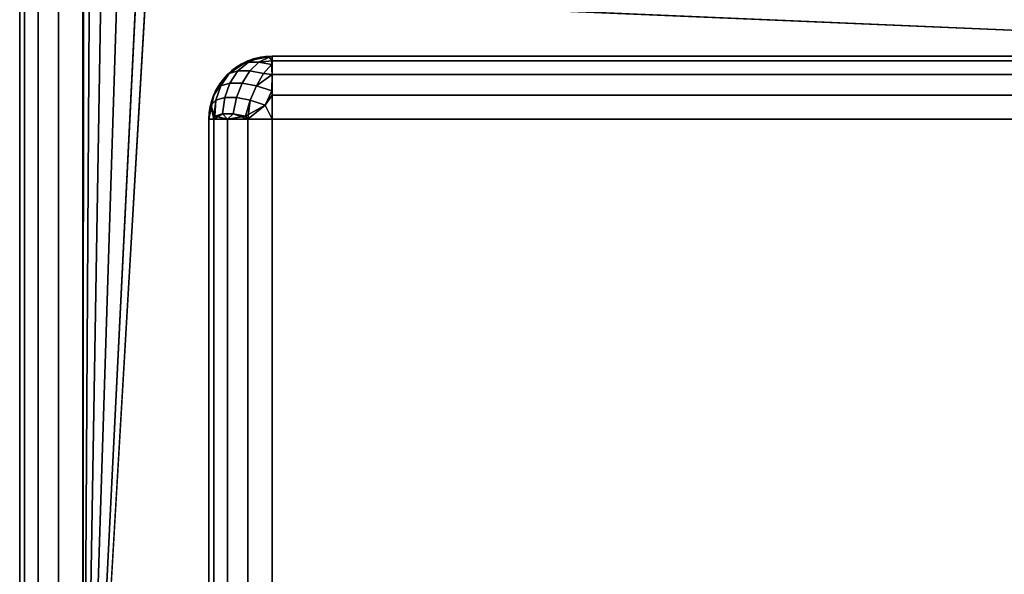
# Model space of a CAD drawing. Header units: millimetres. Extents: x -10 to 414, y -827 to 10.
# Tile 2 of 31: x 0 to 16, y -791 to -782. Entities that reach past the tile are written whole.
import ezdxf

# ---------------------------------------------------------------- set-up
doc = ezdxf.new("R2010")
doc.units = ezdxf.units.MM
doc.header["$MEASUREMENT"] = 0
for name, color, linetype, lineweight in [('0 Misc', 7, 'Continuous', 35), ('10 Raster Images', 7, 'Continuous', 35), ('5 Hatches', 7, 'Continuous', 35)]:
    doc.layers.add(name, color=color, linetype=linetype, lineweight=lineweight)

msp = doc.modelspace()

# ---------------------------------------------------------------- linework, layer by layer
at = {"layer": '0 Misc', "color": 160, "linetype": 'Continuous', "lineweight": 25}
for p, q in [((0, -1, 1194), (0, -799, 1194)), ((0, -799, 1174), (0, -1, 1174)), ((1, -799, 1195), (1, -1, 1195)), ((1, -781, 1173), (1, -799, 1173)), ((1, -799, 1173), (1.012, -781.156, 1173)), ((1, -799, 1173), (1.109, -781.454, 1173)), ((1, -799, 1173), (1.293, -781.707, 1173)), ((1, -799, 1173), (1.546, -781.891, 1173)), ((1, -799, 1173), (1.844, -781.988, 1173)), ((1, -799, 1173), (2, -782, 1173)), ((399, -799, 1173), (2, -782, 1173)), ((4, -783, 13.5), (396, -783, 13.5)), ((396, -783, 1169), (4, -783, 1169)), ((4, -783, 1169), (4, -783, 13.5)), ((23, -783, 70), (4, -783, 13.5)), ((23, -783, 70), (4, -783, 1169)), ((23, -783, 93), (4, -783, 1169)), ((40.5, -783, 428), (4, -783, 1169)), ((40.5, -783, 451), (4, -783, 1169)), ((40.5, -783, 786), (4, -783, 1169)), ((40.5, -783, 809), (4, -783, 1169)), ((359.5, -783, 809), (4, -783, 1169)), ((3, -784, 13.5), (3, -784, 1169)), ((3, -784, 1169), (3, -798, 1169)), ((3, -798, 13.5), (3, -784, 13.5)), ((396, -784, 12.5), (4, -784, 12.5)), ((4, -784, 12.5), (4, -798, 12.5)), ((4, -784, 1170), (396, -784, 1170)), ((4, -798, 1170), (4, -784, 1170))]:
    msp.add_line(p, q, dxfattribs=at).dxf.unprotected_set("ltscale", 0)
msp.add_arc((4, -784, 13.5), 1, 90, 180, dxfattribs=at).dxf.unprotected_set("ltscale", 0)
at = {"layer": '0 Misc', "color": 160, "linetype": 'Continuous', "lineweight": 25, "extrusion": (0, 0, -1)}
msp.add_arc((-4, -784, -1169), 1, 0, 90, dxfattribs=at).dxf.unprotected_set("ltscale", 0)
at = {"layer": '0 Misc', "color": 160, "linetype": 'Continuous', "lineweight": 25, "extrusion": (1, 0, 0)}
for centre, start, end in [((-784, 13.5, 4), 270, 0), ((-784, 1169, 4), 0, 90)]:
    msp.add_arc(centre, 1, start, end, dxfattribs=at).dxf.unprotected_set("ltscale", 0)
at = {"layer": '0 Misc', "color": 160, "linetype": 'Continuous', "lineweight": 25, "extrusion": (0, 1, 0)}
for centre, start, end in [((-4, 13.5, -784), 270, 0), ((-4, 1169, -784), 0, 90)]:
    msp.add_arc(centre, 1, start, end, dxfattribs=at).dxf.unprotected_set("ltscale", 0)
at = {"layer": '0 Misc', "color": 7, "lineweight": 25}
for points, invisible_edges in [([(0, -1, 1194), (0, -799, 1174), (0, -799, 1194)], 1), ([(0, -1, 1194), (0, -1, 1174), (0, -799, 1174)], 12), ([(0.076, -799, 1173.617), (0, -1, 1174), (0.076, -1, 1173.617)], 1), ([(0.076, -799, 1173.617), (0, -799, 1174), (0, -1, 1174)], 12), ([(0, -1, 1194), (0.076, -799, 1194.383), (0.076, -1, 1194.383)], 1), ([(0, -1, 1194), (0, -799, 1194), (0.076, -799, 1194.383)], 12), ([(0.293, -799, 1173.293), (0.076, -1, 1173.617), (0.293, -1, 1173.293)], 1), ([(0.293, -799, 1173.293), (0.076, -799, 1173.617), (0.076, -1, 1173.617)], 12), ([(0.293, -799, 1194.707), (0.076, -1, 1194.383), (0.076, -799, 1194.383)], 1), ([(0.293, -799, 1194.707), (0.293, -1, 1194.707), (0.076, -1, 1194.383)], 12), ([(0.617, -799, 1173.076), (0.293, -1, 1173.293), (0.617, -1, 1173.076)], 1), ([(0.617, -799, 1173.076), (0.293, -799, 1173.293), (0.293, -1, 1173.293)], 12), ([(0.617, -799, 1194.924), (0.293, -1, 1194.707), (0.293, -799, 1194.707)], 1), ([(0.617, -799, 1194.924), (0.617, -1, 1194.924), (0.293, -1, 1194.707)], 12), ([(1, -799, 1173), (0.617, -1, 1173.076), (1, -781, 1173)], 1), ([(1, -799, 1173), (0.617, -799, 1173.076), (0.617, -1, 1173.076)], 12), ([(1, -799, 1195), (0.617, -1, 1194.924), (0.617, -799, 1194.924)], 1), ([(1, -799, 1195), (1, -1, 1195), (0.617, -1, 1194.924)], 12), ([(3.293, -783.293, 13.5), (3.617, -783.076, 1169), (3.617, -783.076, 13.5)], 1), ([(3.293, -783.293, 13.5), (3.293, -783.293, 1169), (3.617, -783.076, 1169)], 12), ([(3.625, -783.096, 13.292), (3.322, -783.277, 13.366), (3.502, -783.133, 13.489)], 1), ([(3.625, -783.096, 13.292), (3.46, -783.236, 13.146), (3.322, -783.277, 13.366)], 12), ([(3.625, -783.096, 13.292), (3.646, -783.236, 12.96), (3.46, -783.236, 13.146)], 1), ([(3.792, -783.096, 1169.375), (3.46, -783.236, 1169.354), (3.646, -783.236, 1169.54)], 1), ([(3.792, -783.096, 1169.375), (3.625, -783.096, 1169.208), (3.46, -783.236, 1169.354)], 12), ([(3.502, -783.133, 1169.01), (3.46, -783.236, 1169.354), (3.625, -783.096, 1169.208)], 1), ([(4, -783, 1169), (3.617, -783.076, 13.5), (3.617, -783.076, 1169)], 1), ([(4, -783, 1169), (4, -783, 13.5), (3.617, -783.076, 13.5)], 12), ([(3.625, -783.096, 13.292), (3.952, -783.018, 13.316), (3.792, -783.096, 13.125)], 1), ([(3.625, -783.096, 13.292), (3.816, -783.018, 13.452), (3.952, -783.018, 13.316)], 12), ([(3.792, -783.096, 1169.375), (3.816, -783.018, 1169.048), (3.625, -783.096, 1169.208)], 1), ([(3.625, -783.096, 13.292), (3.792, -783.096, 13.125), (3.646, -783.236, 12.96)], 12), ([(3.99, -783.133, 13.002), (3.646, -783.236, 12.96), (3.792, -783.096, 13.125)], 1), ([(3.792, -783.096, 1169.375), (3.646, -783.236, 1169.54), (3.866, -783.277, 1169.678)], 12), ([(3.792, -783.096, 1169.375), (3.952, -783.018, 1169.184), (3.816, -783.018, 1169.048)], 12), ([(3.792, -783.096, 1169.375), (3.866, -783.277, 1169.678), (3.99, -783.133, 1169.498)], 1), ([(4, -783, 13.5), (396, -783.076, 13.117), (4, -783.076, 13.117)], 1), ([(4, -783, 13.5), (396, -783, 13.5), (396, -783.076, 13.117)], 12), ([(396, -783.293, 12.793), (4, -783.076, 13.117), (396, -783.076, 13.117)], 1), ([(396, -783.293, 12.793), (4, -783.293, 12.793), (4, -783.076, 13.117)], 12), ([(3.46, -783.236, 13.146), (3.189, -783.47, 13.252), (3.322, -783.277, 13.366)], 1), ([(3.46, -783.236, 13.146), (3.332, -783.428, 13.024), (3.189, -783.47, 13.252)], 12), ([(3.502, -783.133, 1169.01), (3.322, -783.277, 1169.134), (3.46, -783.236, 1169.354)], 12), ([(3.322, -783.277, 1169.134), (3.332, -783.428, 1169.476), (3.46, -783.236, 1169.354)], 1), ([(3.46, -783.236, 13.146), (3.524, -783.428, 12.832), (3.332, -783.428, 13.024)], 1), ([(3.646, -783.236, 1169.54), (3.332, -783.428, 1169.476), (3.524, -783.428, 1169.668)], 1), ([(3.646, -783.236, 1169.54), (3.46, -783.236, 1169.354), (3.332, -783.428, 1169.476)], 12), ([(3.46, -783.236, 13.146), (3.646, -783.236, 12.96), (3.524, -783.428, 12.832)], 12), ([(3.866, -783.277, 12.822), (3.524, -783.428, 12.832), (3.646, -783.236, 12.96)], 1), ([(3.646, -783.236, 1169.54), (3.524, -783.428, 1169.668), (3.752, -783.47, 1169.811)], 12), ([(3.99, -783.133, 13.002), (3.866, -783.277, 12.822), (3.646, -783.236, 12.96)], 12), ([(3.646, -783.236, 1169.54), (3.752, -783.47, 1169.811), (3.866, -783.277, 1169.678)], 1), ([(3.076, -783.617, 13.5), (3.293, -783.293, 1169), (3.293, -783.293, 13.5)], 1), ([(3.076, -783.617, 13.5), (3.076, -783.617, 1169), (3.293, -783.293, 1169)], 12), ([(3.322, -783.277, 1169.134), (3.189, -783.47, 1169.248), (3.332, -783.428, 1169.476)], 12), ([(3.866, -783.277, 12.822), (3.752, -783.47, 12.689), (3.524, -783.428, 12.832)], 12), ([(396, -783.617, 12.576), (4, -783.293, 12.793), (396, -783.293, 12.793)], 1), ([(396, -783.617, 12.576), (4, -783.617, 12.576), (4, -783.293, 12.793)], 12), ([(3.189, -783.47, 13.252), (3.031, -783.779, 13.393), (3.106, -783.552, 13.498)], 1), ([(3.189, -783.47, 13.252), (3.111, -783.7, 13.155), (3.031, -783.779, 13.393)], 12), ([(3.111, -783.7, 1169.345), (3.106, -783.552, 1169.002), (3.031, -783.779, 1169.107)], 1), ([(3.111, -783.7, 1169.345), (3.189, -783.47, 1169.248), (3.106, -783.552, 1169.002)], 12), ([(3.189, -783.47, 13.252), (3.249, -783.659, 12.935), (3.111, -783.7, 13.155)], 1), ([(3.189, -783.47, 1169.248), (3.111, -783.7, 1169.345), (3.249, -783.659, 1169.565)], 12), ([(3.189, -783.47, 13.252), (3.332, -783.428, 13.024), (3.249, -783.659, 12.935)], 12), ([(3.189, -783.47, 1169.248), (3.249, -783.659, 1169.565), (3.332, -783.428, 1169.476)], 1), ([(3.435, -783.659, 12.749), (3.249, -783.659, 12.935), (3.332, -783.428, 13.024)], 12), ([(3.249, -783.659, 1169.565), (3.524, -783.428, 1169.668), (3.332, -783.428, 1169.476)], 1), ([(3.249, -783.659, 1169.565), (3.435, -783.659, 1169.751), (3.524, -783.428, 1169.668)], 12), ([(3.435, -783.659, 12.749), (3.332, -783.428, 13.024), (3.524, -783.428, 12.832)], 1), ([(3.752, -783.47, 12.689), (3.435, -783.659, 12.749), (3.524, -783.428, 12.832)], 1), ([(3.752, -783.47, 1169.811), (3.524, -783.428, 1169.668), (3.435, -783.659, 1169.751)], 12), ([(3.752, -783.47, 12.689), (3.655, -783.7, 12.611), (3.435, -783.659, 12.749)], 12), ([(3.752, -783.47, 1169.811), (3.435, -783.659, 1169.751), (3.655, -783.7, 1169.889)], 1), ([(3.655, -783.7, 12.611), (3.752, -783.47, 12.689), (3.998, -783.552, 12.606)], 12), ([(3.752, -783.47, 1169.811), (3.655, -783.7, 1169.889), (3.893, -783.779, 1169.969)], 12), ([(3.655, -783.7, 12.611), (3.998, -783.552, 12.606), (3.893, -783.779, 12.531)], 1), ([(3.752, -783.47, 1169.811), (3.893, -783.779, 1169.969), (3.998, -783.552, 1169.894)], 1), ([(3, -784, 13.5), (3.076, -783.617, 1169), (3.076, -783.617, 13.5)], 1), ([(3, -784, 13.5), (3, -784, 1169), (3.076, -783.617, 1169)], 12), ([(3.093, -783.95, 13.081), (3.249, -783.659, 12.935), (3.217, -783.913, 12.884)], 1), ([(3.093, -783.95, 13.081), (3.111, -783.7, 13.155), (3.249, -783.659, 12.935)], 12), ([(3.217, -783.913, 1169.616), (3.111, -783.7, 1169.345), (3.093, -783.95, 1169.419)], 1), ([(3.217, -783.913, 1169.616), (3.249, -783.659, 1169.565), (3.111, -783.7, 1169.345)], 12), ([(3.435, -783.659, 12.749), (3.217, -783.913, 12.884), (3.249, -783.659, 12.935)], 1), ([(3.435, -783.659, 12.749), (3.384, -783.913, 12.717), (3.217, -783.913, 12.884)], 12), ([(3.249, -783.659, 1169.565), (3.217, -783.913, 1169.616), (3.384, -783.913, 1169.783)], 12), ([(3.249, -783.659, 1169.565), (3.384, -783.913, 1169.783), (3.435, -783.659, 1169.751)], 1), ([(3.384, -783.913, 12.717), (3.435, -783.659, 12.749), (3.655, -783.7, 12.611)], 12), ([(3.581, -783.95, 1169.907), (3.435, -783.659, 1169.751), (3.384, -783.913, 1169.783)], 1), ([(3.384, -783.913, 12.717), (3.655, -783.7, 12.611), (3.581, -783.95, 12.593)], 1), ([(3.581, -783.95, 1169.907), (3.655, -783.7, 1169.889), (3.435, -783.659, 1169.751)], 12), ([(396, -784, 12.5), (4, -783.617, 12.576), (396, -783.617, 12.576)], 1), ([(396, -784, 12.5), (4, -784, 12.5), (4, -783.617, 12.576)], 12), ([(3, -798, 13.5), (3.076, -784, 13.117), (3.076, -798, 13.117)], 1), ([(3, -798, 13.5), (3, -784, 13.5), (3.076, -784, 13.117)], 12), ([(3.076, -798, 13.117), (3.293, -784, 12.793), (3.293, -798, 12.793)], 1), ([(3.076, -798, 13.117), (3.076, -784, 13.117), (3.293, -784, 12.793)], 12), ([(3.293, -798, 12.793), (3.617, -784, 12.576), (3.617, -798, 12.576)], 1), ([(3.293, -798, 12.793), (3.293, -784, 12.793), (3.617, -784, 12.576)], 12), ([(4, -784, 12.5), (3.617, -798, 12.576), (3.617, -784, 12.576)], 1), ([(4, -784, 12.5), (4, -798, 12.5), (3.617, -798, 12.576)], 12), ([(4, -798, 12.5), (396, -784, 12.5), (396, -798, 12.5)], 1), ([(4, -798, 12.5), (4, -784, 12.5), (396, -784, 12.5)], 12)]:
    msp.add_3dface(points, dxfattribs=dict(at, invisible_edges=invisible_edges))
for points in [[(1.012, -781.156, 1173), (1, -799, 1173), (1, -781, 1173)], [(1, -799, 1173), (1.012, -781.156, 1173), (1.109, -781.454, 1173)], [(1, -799, 1173), (1.109, -781.454, 1173), (1.293, -781.707, 1173)], [(1, -799, 1173), (1.293, -781.707, 1173), (1.546, -781.891, 1173)], [(1, -799, 1173), (1.546, -781.891, 1173), (1.844, -781.988, 1173)], [(1, -799, 1173), (1.844, -781.988, 1173), (2, -782, 1173)], [(1, -799, 1173), (2, -782, 1173), (399, -799, 1173)], [(399, -799, 1173), (2, -782, 1173), (16, -782, 1173)], [(3.617, -783.076, 13.5), (3.502, -783.133, 13.489), (3.293, -783.293, 13.5)], [(3.293, -783.293, 1169), (3.502, -783.133, 1169.01), (3.617, -783.076, 1169)], [(3.617, -783.076, 13.5), (3.625, -783.096, 13.292), (3.502, -783.133, 13.489)], [(3.625, -783.096, 1169.208), (3.617, -783.076, 1169), (3.502, -783.133, 1169.01)], [(3.617, -783.076, 13.5), (4, -783, 13.5), (3.816, -783.018, 13.452)], [(3.816, -783.018, 1169.048), (4, -783, 1169), (3.617, -783.076, 1169)], [(3.816, -783.018, 13.452), (3.625, -783.096, 13.292), (3.617, -783.076, 13.5)], [(3.625, -783.096, 1169.208), (3.816, -783.018, 1169.048), (3.617, -783.076, 1169)], [(3.792, -783.096, 13.125), (3.952, -783.018, 13.316), (4, -783.076, 13.117)], [(3.952, -783.018, 1169.184), (3.792, -783.096, 1169.375), (4, -783.076, 1169.383)], [(3.792, -783.096, 13.125), (4, -783.076, 13.117), (3.99, -783.133, 13.002)], [(4, -783.076, 1169.383), (3.792, -783.096, 1169.375), (3.99, -783.133, 1169.498)], [(3.816, -783.018, 13.452), (4, -783, 13.5), (3.952, -783.018, 13.316)], [(3.952, -783.018, 1169.184), (4, -783, 1169), (3.816, -783.018, 1169.048)], [(3.952, -783.018, 13.316), (4, -783, 13.5), (4, -783.076, 13.117)], [(4, -783.076, 1169.383), (4, -783, 1169), (3.952, -783.018, 1169.184)], [(4, -783.293, 12.793), (3.99, -783.133, 13.002), (4, -783.076, 13.117)], [(4, -783.076, 1169.383), (3.99, -783.133, 1169.498), (4, -783.293, 1169.707)], [(4, -783, 13.5), (23, -783, 70), (396, -783, 13.5)], [(23, -783, 70), (4, -783, 13.5), (4, -783, 1169)], [(23, -783, 70), (4, -783, 1169), (23, -783, 93)], [(23, -783, 93), (4, -783, 1169), (40.5, -783, 428)], [(40.5, -783, 428), (4, -783, 1169), (40.5, -783, 451)], [(40.5, -783, 451), (4, -783, 1169), (40.5, -783, 786)], [(40.5, -783, 786), (4, -783, 1169), (40.5, -783, 809)], [(40.5, -783, 809), (4, -783, 1169), (359.5, -783, 809)], [(396, -783, 1169), (359.5, -783, 809), (4, -783, 1169)], [(3.502, -783.133, 13.489), (3.322, -783.277, 13.366), (3.293, -783.293, 13.5)], [(3.502, -783.133, 1169.01), (3.293, -783.293, 1169), (3.322, -783.277, 1169.134)], [(3.99, -783.133, 13.002), (4, -783.293, 12.793), (3.866, -783.277, 12.822)], [(3.99, -783.133, 1169.498), (3.866, -783.277, 1169.678), (4, -783.293, 1169.707)], [(3.106, -783.552, 13.498), (3.076, -783.617, 13.5), (3.293, -783.293, 13.5)], [(3.106, -783.552, 1169.002), (3.293, -783.293, 1169), (3.076, -783.617, 1169)], [(3.189, -783.47, 13.252), (3.106, -783.552, 13.498), (3.293, -783.293, 13.5)], [(3.189, -783.47, 1169.248), (3.293, -783.293, 1169), (3.106, -783.552, 1169.002)], [(3.189, -783.47, 13.252), (3.293, -783.293, 13.5), (3.322, -783.277, 13.366)], [(3.293, -783.293, 1169), (3.189, -783.47, 1169.248), (3.322, -783.277, 1169.134)], [(4, -783.293, 12.793), (3.752, -783.47, 12.689), (3.866, -783.277, 12.822)], [(3.752, -783.47, 1169.811), (4, -783.293, 1169.707), (3.866, -783.277, 1169.678)], [(3.752, -783.47, 12.689), (4, -783.293, 12.793), (3.998, -783.552, 12.606)], [(3.752, -783.47, 1169.811), (3.998, -783.552, 1169.894), (4, -783.293, 1169.707)], [(3.998, -783.552, 12.606), (4, -783.293, 12.793), (4, -783.617, 12.576)], [(3.998, -783.552, 1169.894), (4, -783.617, 1169.924), (4, -783.293, 1169.707)], [(3.031, -783.779, 13.393), (3.076, -783.617, 13.5), (3.106, -783.552, 13.498)], [(3.106, -783.552, 1169.002), (3.076, -783.617, 1169), (3.031, -783.779, 1169.107)], [(3.998, -783.552, 12.606), (4, -783.617, 12.576), (3.893, -783.779, 12.531)], [(3.893, -783.779, 1169.969), (4, -783.617, 1169.924), (3.998, -783.552, 1169.894)], [(3, -784, 13.5), (3.076, -783.617, 13.5), (3.031, -783.779, 13.393)], [(3.031, -783.779, 1169.107), (3.076, -783.617, 1169), (3, -784, 1169)], [(3.093, -783.95, 13.081), (3.031, -783.779, 13.393), (3.111, -783.7, 13.155)], [(3.076, -784, 1169.383), (3.111, -783.7, 1169.345), (3.031, -783.779, 1169.107)], [(3.093, -783.95, 1169.419), (3.111, -783.7, 1169.345), (3.076, -784, 1169.383)], [(3.581, -783.95, 12.593), (3.655, -783.7, 12.611), (3.617, -784, 12.576)], [(3.581, -783.95, 1169.907), (3.893, -783.779, 1169.969), (3.655, -783.7, 1169.889)], [(3.617, -784, 12.576), (3.655, -783.7, 12.611), (3.893, -783.779, 12.531)], [(3.893, -783.779, 12.531), (4, -783.617, 12.576), (4, -784, 12.5)], [(4, -784, 1170), (4, -783.617, 1169.924), (3.893, -783.779, 1169.969)], [(3, -784, 13.5), (3.031, -783.779, 13.393), (3.076, -784, 13.117)], [(3.076, -784, 1169.383), (3.031, -783.779, 1169.107), (3, -784, 1169)], [(3.031, -783.779, 13.393), (3.093, -783.95, 13.081), (3.076, -784, 13.117)], [(3.893, -783.779, 1169.969), (3.581, -783.95, 1169.907), (3.617, -784, 1169.924)], [(3.617, -784, 12.576), (3.893, -783.779, 12.531), (4, -784, 12.5)], [(4, -784, 1170), (3.893, -783.779, 1169.969), (3.617, -784, 1169.924)], [(3.217, -783.913, 12.884), (3.076, -784, 13.117), (3.093, -783.95, 13.081)], [(3.217, -783.913, 12.884), (3.293, -784, 12.793), (3.076, -784, 13.117)], [(3.093, -783.95, 1169.419), (3.076, -784, 1169.383), (3.293, -784, 1169.707)], [(3.217, -783.913, 1169.616), (3.093, -783.95, 1169.419), (3.293, -784, 1169.707)], [(3.384, -783.913, 12.717), (3.293, -784, 12.793), (3.217, -783.913, 12.884)], [(3.217, -783.913, 1169.616), (3.293, -784, 1169.707), (3.384, -783.913, 1169.783)], [(3.384, -783.913, 12.717), (3.581, -783.95, 12.593), (3.293, -784, 12.793)], [(3.384, -783.913, 1169.783), (3.293, -784, 1169.707), (3.617, -784, 1169.924)], [(3.581, -783.95, 12.593), (3.617, -784, 12.576), (3.293, -784, 12.793)], [(3.384, -783.913, 1169.783), (3.617, -784, 1169.924), (3.581, -783.95, 1169.907)]]:
    msp.add_3dface(points, dxfattribs=at)
at = {"layer": '0 Misc', "color": 5, "lineweight": 25}
for points, invisible_edges in [([(396, -783, 1169), (4, -783.076, 1169.383), (396, -783.076, 1169.383)], 1), ([(396, -783, 1169), (4, -783, 1169), (4, -783.076, 1169.383)], 12), ([(4, -783.293, 1169.707), (396, -783.076, 1169.383), (4, -783.076, 1169.383)], 1), ([(4, -783.293, 1169.707), (396, -783.293, 1169.707), (396, -783.076, 1169.383)], 12), ([(4, -783.617, 1169.924), (396, -783.293, 1169.707), (4, -783.293, 1169.707)], 1), ([(4, -783.617, 1169.924), (396, -783.617, 1169.924), (396, -783.293, 1169.707)], 12), ([(4, -784, 1170), (396, -783.617, 1169.924), (4, -783.617, 1169.924)], 1), ([(4, -784, 1170), (396, -784, 1170), (396, -783.617, 1169.924)], 12), ([(3, -784, 1169), (3.076, -798, 1169.383), (3.076, -784, 1169.383)], 1), ([(3, -784, 1169), (3, -798, 1169), (3.076, -798, 1169.383)], 12), ([(3, -798, 1169), (3, -784, 13.5), (3, -798, 13.5)], 1), ([(3, -798, 1169), (3, -784, 1169), (3, -784, 13.5)], 12), ([(3.293, -798, 1169.707), (3.076, -784, 1169.383), (3.076, -798, 1169.383)], 1), ([(3.293, -798, 1169.707), (3.293, -784, 1169.707), (3.076, -784, 1169.383)], 12), ([(3.617, -798, 1169.924), (3.293, -784, 1169.707), (3.293, -798, 1169.707)], 1), ([(3.617, -798, 1169.924), (3.617, -784, 1169.924), (3.293, -784, 1169.707)], 12), ([(4, -798, 1170), (3.617, -784, 1169.924), (3.617, -798, 1169.924)], 1), ([(4, -798, 1170), (4, -784, 1170), (3.617, -784, 1169.924)], 12), ([(396, -798, 1170), (4, -784, 1170), (4, -798, 1170)], 1), ([(396, -798, 1170), (396, -784, 1170), (4, -784, 1170)], 12)]:
    msp.add_3dface(points, dxfattribs=dict(at, invisible_edges=invisible_edges))
at = {"layer": '10 Raster Images', "color": 160, "linetype": 'Continuous', "lineweight": 25}
for p, q in [((1, -781, 1173), (1, -799, 1173)), ((4, -783, 13.5), (396, -783, 13.5)), ((4, -783, 1169), (4, -783, 13.5)), ((396, -783, 1169), (4, -783, 1169))]:
    msp.add_line(p, q, dxfattribs=at).dxf.unprotected_set("ltscale", 0)
at = {"layer": '5 Hatches', "color": 7, "lineweight": 25}
for points, invisible_edges in [([(399, -799, 1195), (1, -1, 1195), (1, -799, 1195)], 1), ([(399, -799, 1195), (399, -1, 1195), (1, -1, 1195)], 12)]:
    msp.add_3dface(points, dxfattribs=dict(at, invisible_edges=invisible_edges))

doc.saveas('drawing.dxf')
